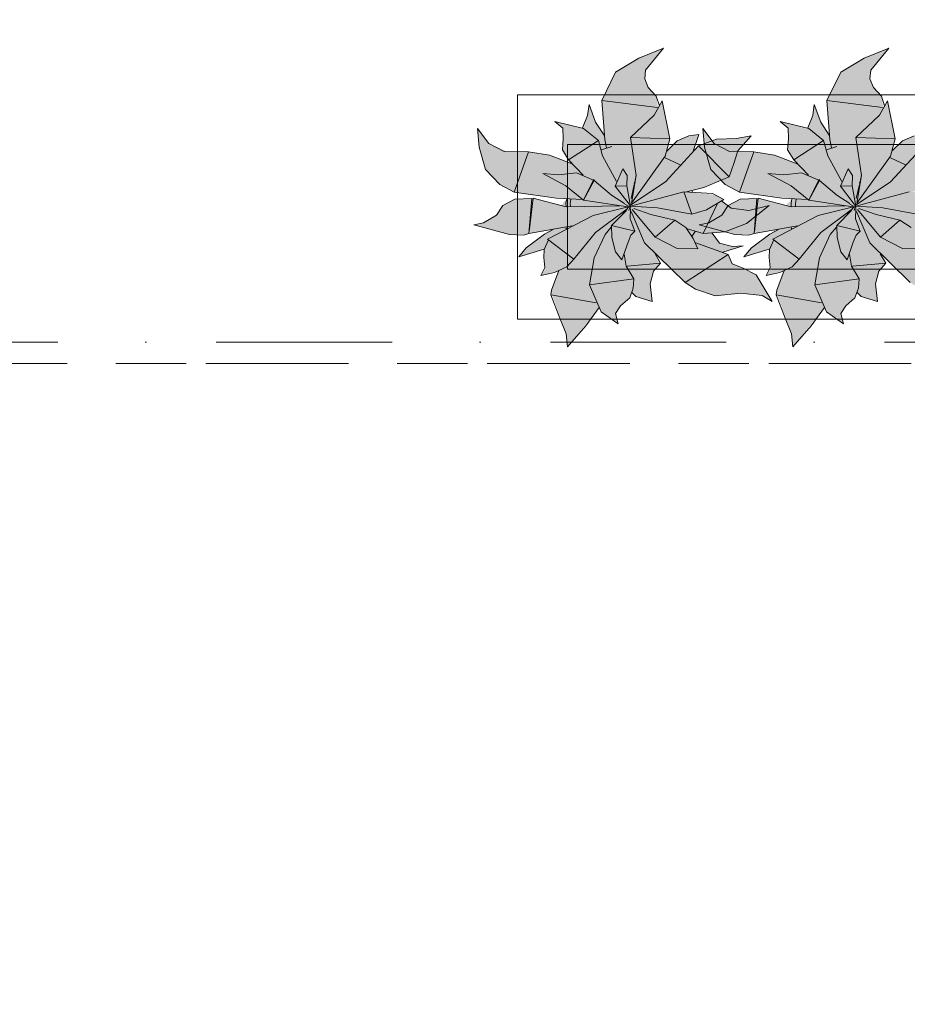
# Model space of a CAD drawing. Header units: millimetres. Extents: x -59761 to 112741, y -57975 to 46221.
# Tile 101 of 256: x 5531 to 7312, y -10329 to -8353. Entities that reach past the tile are written whole.
import ezdxf

# ---------------------------------------------------------------- set-up
doc = ezdxf.new("R2010")
doc.units = ezdxf.units.MM
for name, pattern in [('короткая штриховая', [282.222222, 141.111111, -141.111111]), ('Штриховая', [564.444447, 282.222223, -282.222223]), ('Штрихпунктирная', [670.277762, 352.777767, -176.388884, 0, -141.111112])]:
    doc.linetypes.add(name, pattern=pattern)
for name, color, linetype in [('Интерьер - Мебель', 7, 'Continuous'), ('Элемент модели - Границы зон', 7, 'Continuous'), ('Элемент Модели - Зона', 7, 'Continuous'), ('Элемент Модели - Оси', 2, 'Continuous')]:
    doc.layers.add(name, color=color, linetype=linetype)

msp = doc.modelspace()

# ---------------------------------------------------------------- hatches: boundary and pattern name
at = {"layer": 'Интерьер - Мебель', "linetype": 'Continuous', "lineweight": 0}
for points in [[(6822.85, -8409.96), (6773.29, -8430.25), (6726.26, -8458.45), (6698.68, -8515.08), (6703.34, -8584.26), (6687.1, -8560.23), (6673.17, -8522.96), (6670.02, -8545.37), (6659.95, -8570.13), (6604.42, -8557.03), (6620.53, -8570.47), (6620.28, -8607.55), (6619.76, -8614.1), (6632.16, -8634.37), (6639.13, -8642.12), (6592.46, -8624.36), (6557.15, -8618.74), (6508.59, -8617.52), (6472.46, -8601.05), (6449.53, -8570.96), (6452.84, -8608.88), (6465.58, -8653.22), (6494.39, -8683.26), (6522.99, -8698.85), (6628.43, -8712.44), (6616.4, -8725.66), (6560.9, -8711.23), (6524.57, -8712.99), (6500.52, -8725.4), (6487.64, -8745.06), (6461.55, -8760.32), (6442.22, -8764.47), (6513.46, -8784.19), (6547.21, -8783.59), (6596.09, -8774.26), (6551.27, -8807.68), (6532.09, -8828.48), (6583.46, -8813.83), (6583.65, -8839.74), (6584.66, -8849.79), (6576.58, -8866.01), (6612.44, -8856.4), (6597.14, -8900.22), (6627.39, -8983.07), (6629.83, -9009.1), (6693.82, -8930.69), (6697.39, -8939.07), (6731.65, -8963.11), (6726.51, -8942.48), (6736.34, -8927.09), (6754.8, -8911.06), (6758.3, -8901.25), (6767.23, -8908.39), (6799.9, -8918.28), (6795.94, -8882.91), (6802.51, -8857.36), (6816.47, -8841.09), (6806.27, -8824.87), (6865.83, -8879.99), (6886.45, -8893.67), (6926.09, -8906.89), (6977.6, -8901.87), (7020.24, -8906), (7040.49, -8918.55), (7008.59, -8865.04), (6960.15, -8842.84), (6952.62, -8823.94), (6941.63, -8819.64), (6982.49, -8806.66), (6960.7, -8807.72), (6934.99, -8801.17), (6919.95, -8781.32), (6945.4, -8778.41), (6988.78, -8761.85), (7034.65, -8725.45), (6993.6, -8735.47), (6958.23, -8730.99), (6939.72, -8716.86), (6943.79, -8713.57), (6925.83, -8704.23), (6868.81, -8698.49), (6903.64, -8689.59), (6954.22, -8667.87), (6971.49, -8615.87), (6998.76, -8585.88), (6968.03, -8591.27), (6928.58, -8592.49), (6893.12, -8606.14), (6881.22, -8618.69), (6893.14, -8583.2), (6873.45, -8586.21), (6850.05, -8596.06), (6829.06, -8616.71), (6835.45, -8591.95), (6819.84, -8515.63), (6811.91, -8530.01), (6807.94, -8506.11), (6800.03, -8497.55), (6789.87, -8483.4), (6784.94, -8471.21), (6786.78, -8453.92)], [(7274.75, -8409.96), (7225.19, -8430.25), (7178.16, -8458.45), (7150.58, -8515.08), (7155.24, -8584.26), (7139, -8560.23), (7125.07, -8522.96), (7121.93, -8545.37), (7111.85, -8570.13), (7056.32, -8557.03), (7072.43, -8570.47), (7072.19, -8607.55), (7071.66, -8614.1), (7084.07, -8634.37), (7091.03, -8642.12), (7044.36, -8624.36), (7009.05, -8618.74), (6960.49, -8617.52), (6924.36, -8601.05), (6901.43, -8570.96), (6904.74, -8608.88), (6917.48, -8653.22), (6946.29, -8683.26), (6974.89, -8698.85), (7080.33, -8712.44), (7068.3, -8725.66), (7012.8, -8711.23), (6976.48, -8712.99), (6952.42, -8725.4), (6939.54, -8745.06), (6913.45, -8760.32), (6894.12, -8764.47), (6965.37, -8784.19), (6999.11, -8783.59), (7047.99, -8774.26), (7003.17, -8807.68), (6983.99, -8828.48), (7035.36, -8813.83), (7035.56, -8839.74), (7036.56, -8849.79), (7028.48, -8866.01), (7064.34, -8856.4), (7049.05, -8900.22), (7079.29, -8983.07), (7081.74, -9009.1), (7145.72, -8930.69), (7149.29, -8939.07), (7183.55, -8963.11), (7178.41, -8942.48), (7188.24, -8927.09), (7206.7, -8911.06), (7210.2, -8901.25), (7219.13, -8908.39), (7251.81, -8918.28), (7247.85, -8882.91), (7254.41, -8857.36), (7268.37, -8841.09), (7258.17, -8824.87), (7317.73, -8879.99), (7338.35, -8893.67), (7378, -8906.89), (7429.5, -8901.87), (7472.14, -8906), (7492.4, -8918.55), (7460.49, -8865.04), (7412.06, -8842.84), (7404.52, -8823.94), (7393.53, -8819.64), (7434.39, -8806.66), (7412.6, -8807.72), (7386.89, -8801.17), (7371.85, -8781.32), (7397.3, -8778.41), (7440.68, -8761.85), (7486.56, -8725.45), (7445.5, -8735.47), (7410.13, -8730.99), (7391.62, -8716.86), (7395.69, -8713.57), (7377.73, -8704.23), (7320.71, -8698.49), (7355.55, -8689.59), (7406.13, -8667.87), (7423.39, -8615.87), (7450.66, -8585.88), (7419.93, -8591.27), (7380.48, -8592.49), (7345.02, -8606.14), (7333.12, -8618.69), (7345.04, -8583.2), (7325.35, -8586.21), (7301.96, -8596.06), (7280.96, -8616.71), (7287.36, -8591.95), (7271.74, -8515.63), (7263.81, -8530.01), (7259.84, -8506.11), (7251.93, -8497.55), (7241.77, -8483.4), (7236.85, -8471.21), (7238.68, -8453.92)]]:
    msp.add_hatch(color=255, dxfattribs=at).paths.add_polyline_path(points)

# ---------------------------------------------------------------- linework, layer by layer
at = {"layer": 'Интерьер - Мебель', "color": 7, "linetype": 'Continuous', "lineweight": 15}
for p, q in [((6822.85, -8409.96), (6773.29, -8430.25)), ((6822.85, -8409.96), (6773.29, -8430.25)), ((6822.85, -8409.96), (6786.78, -8453.92)), ((6822.85, -8409.96), (6786.78, -8453.92)), ((7274.75, -8409.96), (7225.19, -8430.25)), ((7274.75, -8409.96), (7225.19, -8430.25)), ((7274.75, -8409.96), (7238.68, -8453.92)), ((7274.75, -8409.96), (7238.68, -8453.92)), ((6773.29, -8430.25), (6726.26, -8458.45)), ((6773.29, -8430.25), (6726.26, -8458.45)), ((7225.19, -8430.25), (7178.16, -8458.45)), ((7225.19, -8430.25), (7178.16, -8458.45)), ((6786.78, -8453.92), (6784.94, -8471.21)), ((6786.78, -8453.92), (6784.94, -8471.21)), ((7238.68, -8453.92), (7236.85, -8471.21)), ((7238.68, -8453.92), (7236.85, -8471.21)), ((6726.26, -8458.45), (6698.68, -8515.08)), ((6726.26, -8458.45), (6698.68, -8515.08)), ((6784.94, -8471.21), (6792.12, -8488.98)), ((6784.94, -8471.21), (6792.12, -8488.98)), ((7178.16, -8458.45), (7150.58, -8515.08)), ((7178.16, -8458.45), (7150.58, -8515.08)), ((7236.85, -8471.21), (7244.02, -8488.98)), ((7236.85, -8471.21), (7244.02, -8488.98)), ((6792.12, -8488.98), (6807.94, -8506.11)), ((6792.12, -8488.98), (6807.94, -8506.11)), ((7244.02, -8488.98), (7259.84, -8506.11)), ((7244.02, -8488.98), (7259.84, -8506.11)), ((6807.94, -8506.11), (6814.26, -8525.84)), ((6807.94, -8506.11), (6814.26, -8525.84)), ((7259.84, -8506.11), (7266.16, -8525.84)), ((7259.84, -8506.11), (7266.16, -8525.84)), ((6673.17, -8522.96), (6670.02, -8545.37)), ((6673.17, -8522.96), (6670.02, -8545.37)), ((6673.17, -8522.96), (6686.14, -8558.81)), ((6673.17, -8522.96), (6686.14, -8558.81)), ((6698.68, -8515.08), (6810.36, -8529.18)), ((6698.68, -8515.08), (6704.63, -8593.47)), ((6698.68, -8515.08), (6810.36, -8529.18)), ((6698.68, -8515.08), (6704.63, -8593.47)), ((6819.84, -8515.63), (6803.98, -8544.39)), ((6819.84, -8515.63), (6803.98, -8544.39)), ((6819.84, -8515.63), (6835.45, -8591.95)), ((6819.84, -8515.63), (6835.45, -8591.95)), ((7125.07, -8522.96), (7121.93, -8545.37)), ((7125.07, -8522.96), (7121.93, -8545.37)), ((7125.07, -8522.96), (7138.04, -8558.81)), ((7125.07, -8522.96), (7138.04, -8558.81)), ((7150.58, -8515.08), (7262.26, -8529.18)), ((7150.58, -8515.08), (7156.53, -8593.47)), ((7150.58, -8515.08), (7262.26, -8529.18)), ((7150.58, -8515.08), (7156.53, -8593.47)), ((7271.74, -8515.63), (7255.88, -8544.39)), ((7271.74, -8515.63), (7255.88, -8544.39)), ((7271.74, -8515.63), (7287.36, -8591.95)), ((7271.74, -8515.63), (7287.36, -8591.95)), ((6670.02, -8545.37), (6659.95, -8570.13)), ((6670.02, -8545.37), (6659.95, -8570.13)), ((6803.98, -8544.39), (6756.5, -8589.58)), ((6803.98, -8544.39), (6756.5, -8589.58)), ((7121.93, -8545.37), (7111.85, -8570.13)), ((7121.93, -8545.37), (7111.85, -8570.13)), ((7255.88, -8544.39), (7208.4, -8589.58)), ((7255.88, -8544.39), (7208.4, -8589.58)), ((6449.53, -8570.96), (6452.84, -8608.88)), ((6449.53, -8570.96), (6472.46, -8601.05)), ((6449.53, -8570.96), (6452.84, -8608.88)), ((6449.53, -8570.96), (6472.46, -8601.05)), ((6604.42, -8557.03), (6620.53, -8570.47)), ((6604.42, -8557.03), (6662.08, -8571.22)), ((6604.42, -8557.03), (6620.53, -8570.47)), ((6604.42, -8557.03), (6662.08, -8571.22)), ((6620.53, -8570.47), (6621.53, -8591.99)), ((6620.53, -8570.47), (6621.53, -8591.99)), ((6662.08, -8571.22), (6691.84, -8595.01)), ((6662.08, -8571.22), (6691.84, -8595.01)), ((6686.14, -8558.81), (6703.34, -8584.26)), ((6686.14, -8558.81), (6703.34, -8584.26)), ((6901.43, -8570.96), (6904.74, -8608.88)), ((6901.43, -8570.96), (6924.36, -8601.05)), ((6901.43, -8570.96), (6904.74, -8608.88)), ((6901.43, -8570.96), (6924.36, -8601.05)), ((7056.32, -8557.03), (7072.43, -8570.47)), ((7056.32, -8557.03), (7113.98, -8571.22)), ((7056.32, -8557.03), (7072.43, -8570.47)), ((7056.32, -8557.03), (7113.98, -8571.22)), ((7072.43, -8570.47), (7073.43, -8591.99)), ((7072.43, -8570.47), (7073.43, -8591.99)), ((7113.98, -8571.22), (7143.74, -8595.01)), ((7113.98, -8571.22), (7143.74, -8595.01)), ((7138.04, -8558.81), (7155.24, -8584.26)), ((7138.04, -8558.81), (7155.24, -8584.26)), ((6621.53, -8591.99), (6619.76, -8614.1)), ((6621.53, -8591.99), (6619.76, -8614.1)), ((6704.63, -8593.47), (6708.03, -8609.96)), ((6704.63, -8593.47), (6708.03, -8609.96)), ((6756.5, -8589.58), (6835.45, -8591.95)), ((6756.5, -8589.58), (6767.61, -8665.66)), ((6756.5, -8589.58), (6835.45, -8591.95)), ((6756.5, -8589.58), (6767.61, -8665.66)), ((6835.45, -8591.95), (6825.91, -8626.59)), ((6835.45, -8591.95), (6825.91, -8626.59)), ((6873.45, -8586.21), (6850.05, -8596.06)), ((6873.45, -8586.21), (6850.05, -8596.06)), ((6893.14, -8583.2), (6873.45, -8586.21)), ((6893.14, -8583.2), (6873.45, -8586.21)), ((6893.14, -8583.2), (6881.22, -8618.69)), ((6893.14, -8583.2), (6881.22, -8618.69)), ((6928.58, -8592.49), (6893.12, -8606.14)), ((6928.58, -8592.49), (6893.12, -8606.14)), ((6968.03, -8591.27), (6928.58, -8592.49)), ((6968.03, -8591.27), (6928.58, -8592.49)), ((6998.76, -8585.88), (6968.03, -8591.27)), ((6998.76, -8585.88), (6968.03, -8591.27)), ((6998.76, -8585.88), (6971.49, -8615.87)), ((6998.76, -8585.88), (6971.49, -8615.87)), ((7073.43, -8591.99), (7071.66, -8614.1)), ((7073.43, -8591.99), (7071.66, -8614.1)), ((7156.53, -8593.47), (7159.93, -8609.96)), ((7156.53, -8593.47), (7159.93, -8609.96)), ((7208.4, -8589.58), (7287.36, -8591.95)), ((7208.4, -8589.58), (7219.51, -8665.66)), ((7208.4, -8589.58), (7287.36, -8591.95)), ((7208.4, -8589.58), (7219.51, -8665.66)), ((7287.36, -8591.95), (7277.81, -8626.59)), ((7287.36, -8591.95), (7277.81, -8626.59)), ((7325.36, -8586.21), (7301.96, -8596.06)), ((7325.36, -8586.21), (7301.96, -8596.06)), ((6452.84, -8608.88), (6465.58, -8653.22)), ((6452.84, -8608.88), (6465.58, -8653.22)), ((6472.46, -8601.05), (6502.8, -8617.47)), ((6472.46, -8601.05), (6502.8, -8617.47)), ((6691.84, -8595.01), (6632.16, -8634.37)), ((6691.84, -8595.01), (6632.16, -8634.37)), ((6691.84, -8595.01), (6700.24, -8625.8)), ((6691.84, -8595.01), (6700.24, -8625.8)), ((6718.61, -8607.11), (6697.97, -8614.22)), ((6718.61, -8607.11), (6697.97, -8614.22)), ((6893.12, -8606.14), (6826.29, -8678.42)), ((6893.12, -8606.14), (6826.29, -8678.42)), ((6850.05, -8596.06), (6829.06, -8616.71)), ((6850.05, -8596.06), (6829.06, -8616.71)), ((6893.12, -8606.14), (6954.22, -8667.87)), ((6893.12, -8606.14), (6954.22, -8667.87)), ((6904.74, -8608.88), (6917.48, -8653.22)), ((6904.74, -8608.88), (6917.48, -8653.22)), ((6924.36, -8601.05), (6954.71, -8617.47)), ((6924.36, -8601.05), (6954.71, -8617.47)), ((7143.74, -8595.01), (7084.07, -8634.37)), ((7143.74, -8595.01), (7084.07, -8634.37)), ((7143.74, -8595.01), (7152.14, -8625.8)), ((7143.74, -8595.01), (7152.14, -8625.8)), ((7170.51, -8607.11), (7149.87, -8614.22)), ((7170.51, -8607.11), (7149.87, -8614.22)), ((7345.02, -8606.14), (7278.19, -8678.42)), ((7345.02, -8606.14), (7278.19, -8678.42)), ((7301.96, -8596.06), (7280.96, -8616.71)), ((7301.96, -8596.06), (7280.96, -8616.71)), ((6502.8, -8617.47), (6551.62, -8617.86)), ((6502.8, -8617.47), (6551.62, -8617.86)), ((6551.62, -8617.86), (6522.99, -8698.85)), ((6551.62, -8617.86), (6522.99, -8698.85)), ((6551.62, -8617.86), (6593.6, -8624.54)), ((6551.62, -8617.86), (6593.6, -8624.54)), ((6593.6, -8624.54), (6639.13, -8642.12)), ((6593.6, -8624.54), (6639.13, -8642.12)), ((6619.76, -8614.1), (6632.16, -8634.37)), ((6619.76, -8614.1), (6632.16, -8634.37)), ((6700.24, -8625.8), (6728.49, -8677.64)), ((6700.24, -8625.8), (6728.49, -8677.64)), ((6825.91, -8626.59), (6758.69, -8720.7)), ((6825.91, -8626.59), (6758.69, -8720.7)), ((6825.87, -8630.26), (6855.97, -8644.09)), ((6825.87, -8630.26), (6855.97, -8644.09)), ((6954.71, -8617.47), (7003.52, -8617.86)), ((6954.71, -8617.47), (7003.52, -8617.86)), ((6971.49, -8615.87), (6963.55, -8641.72)), ((6971.49, -8615.87), (6963.55, -8641.72)), ((7003.52, -8617.86), (6974.89, -8698.85)), ((7003.52, -8617.86), (6974.89, -8698.85)), ((7003.52, -8617.86), (7045.5, -8624.54)), ((7003.52, -8617.86), (7045.5, -8624.54)), ((7045.5, -8624.54), (7091.03, -8642.12)), ((7045.5, -8624.54), (7091.03, -8642.12)), ((7071.66, -8614.1), (7084.07, -8634.37)), ((7071.66, -8614.1), (7084.07, -8634.37)), ((7152.14, -8625.8), (7180.39, -8677.64)), ((7152.14, -8625.8), (7180.39, -8677.64)), ((7277.81, -8626.59), (7210.6, -8720.7)), ((7277.81, -8626.59), (7210.6, -8720.7)), ((7277.77, -8630.26), (7307.88, -8644.09)), ((7277.77, -8630.26), (7307.88, -8644.09)), ((6465.58, -8653.22), (6494.39, -8683.26)), ((6465.58, -8653.22), (6494.39, -8683.26)), ((6632.16, -8634.37), (6661.5, -8665.08)), ((6632.16, -8634.37), (6661.5, -8665.08)), ((6741.11, -8652.04), (6725.67, -8686.74)), ((6741.11, -8652.04), (6725.67, -8686.74)), ((6741.11, -8652.04), (6749.96, -8665.83)), ((6741.11, -8652.04), (6749.96, -8665.83)), ((6917.48, -8653.22), (6946.29, -8683.26)), ((6917.48, -8653.22), (6946.29, -8683.26)), ((6963.55, -8641.72), (6954.22, -8667.87)), ((6963.55, -8641.72), (6954.22, -8667.87)), ((7084.07, -8634.37), (7113.4, -8665.08)), ((7084.07, -8634.37), (7113.4, -8665.08)), ((7193.01, -8652.04), (7177.58, -8686.74)), ((7193.01, -8652.04), (7177.58, -8686.74)), ((7193.01, -8652.04), (7201.86, -8665.83)), ((7193.01, -8652.04), (7201.86, -8665.83)), ((6580.27, -8661.2), (6612.16, -8664.02)), ((6580.27, -8661.2), (6626.66, -8686.26)), ((6580.27, -8661.2), (6612.16, -8664.02)), ((6580.27, -8661.2), (6626.66, -8686.26)), ((6647.76, -8660), (6612.16, -8664.02)), ((6647.76, -8660), (6612.16, -8664.02)), ((6647.76, -8660), (6683.63, -8675.24)), ((6647.76, -8660), (6683.63, -8675.24)), ((6682.9, -8672.98), (6662.38, -8714.81)), ((6682.9, -8672.98), (6662.38, -8714.81)), ((6682.9, -8672.98), (6683.63, -8675.24)), ((6682.9, -8672.98), (6683.63, -8675.24)), ((6749.96, -8665.83), (6749.21, -8686.52)), ((6749.96, -8665.83), (6749.21, -8686.52)), ((6767.61, -8665.66), (6758.69, -8720.7)), ((6767.61, -8665.66), (6758.69, -8720.7)), ((6766.11, -8671.84), (6765.69, -8673.77)), ((6766.11, -8671.84), (6765.69, -8673.77)), ((6767.37, -8666.04), (6767.16, -8667.01)), ((6767.37, -8666.04), (6767.16, -8667.01)), ((6954.22, -8667.87), (6903.64, -8689.59)), ((6954.22, -8667.87), (6903.64, -8689.59)), ((7032.17, -8661.2), (7064.06, -8664.02)), ((7032.17, -8661.2), (7078.57, -8686.26)), ((7032.17, -8661.2), (7064.06, -8664.02)), ((7032.17, -8661.2), (7078.57, -8686.26)), ((7099.66, -8660), (7064.06, -8664.02)), ((7099.66, -8660), (7064.06, -8664.02)), ((7099.66, -8660), (7135.53, -8675.24)), ((7099.66, -8660), (7135.53, -8675.24)), ((7134.8, -8672.98), (7114.28, -8714.81)), ((7134.8, -8672.98), (7114.28, -8714.81)), ((7134.8, -8672.98), (7135.53, -8675.24)), ((7134.8, -8672.98), (7135.53, -8675.24)), ((7201.86, -8665.83), (7201.11, -8686.52)), ((7201.86, -8665.83), (7201.11, -8686.52)), ((7219.51, -8665.66), (7210.6, -8720.7)), ((7219.51, -8665.66), (7210.6, -8720.7)), ((7218.01, -8671.84), (7217.59, -8673.77)), ((7218.01, -8671.84), (7217.59, -8673.77)), ((7219.27, -8666.04), (7219.06, -8667.01)), ((7219.27, -8666.04), (7219.06, -8667.01)), ((6494.39, -8683.26), (6522.99, -8698.85)), ((6494.39, -8683.26), (6522.99, -8698.85)), ((6626.66, -8686.26), (6662.38, -8714.81)), ((6626.66, -8686.26), (6662.38, -8714.81)), ((6683.63, -8675.24), (6662.38, -8714.81)), ((6683.63, -8675.24), (6662.38, -8714.81)), ((6683.63, -8675.24), (6718.32, -8705.22)), ((6683.63, -8675.24), (6718.32, -8705.22)), ((6749.21, -8686.52), (6725.67, -8686.74)), ((6749.21, -8686.52), (6725.67, -8686.74)), ((6725.67, -8686.74), (6753.39, -8723.34)), ((6725.67, -8686.74), (6753.39, -8723.34)), ((6749.21, -8686.52), (6756.38, -8727.29)), ((6749.21, -8686.52), (6756.38, -8727.29)), ((6826.29, -8678.42), (6756.97, -8724.1)), ((6826.29, -8678.42), (6756.97, -8724.1)), ((6763.58, -8683.44), (6757.48, -8711.42)), ((6763.58, -8683.44), (6757.48, -8711.42)), ((6764.85, -8677.64), (6764, -8681.5)), ((6764.85, -8677.64), (6764, -8681.5)), ((6903.64, -8689.59), (6868.83, -8698.49)), ((6903.64, -8689.59), (6868.83, -8698.49)), ((6946.29, -8683.26), (6974.89, -8698.85)), ((6946.29, -8683.26), (6974.89, -8698.85)), ((7078.57, -8686.26), (7114.28, -8714.81)), ((7078.57, -8686.26), (7114.28, -8714.81)), ((7135.53, -8675.24), (7114.28, -8714.81)), ((7135.53, -8675.24), (7114.28, -8714.81)), ((7135.53, -8675.24), (7170.22, -8705.22)), ((7135.53, -8675.24), (7170.22, -8705.22)), ((7201.11, -8686.52), (7177.58, -8686.74)), ((7201.11, -8686.52), (7177.58, -8686.74)), ((7177.58, -8686.74), (7205.29, -8723.34)), ((7177.58, -8686.74), (7205.29, -8723.34)), ((7201.11, -8686.52), (7208.28, -8727.29)), ((7201.11, -8686.52), (7208.28, -8727.29)), ((7278.19, -8678.42), (7208.87, -8724.1)), ((7278.19, -8678.42), (7208.87, -8724.1)), ((7215.48, -8683.44), (7209.38, -8711.42)), ((7215.48, -8683.44), (7209.38, -8711.42)), ((7216.75, -8677.64), (7215.91, -8681.5)), ((7216.75, -8677.64), (7215.91, -8681.5)), ((6522.99, -8698.85), (6607.97, -8710.79)), ((6522.99, -8698.85), (6607.97, -8710.79)), ((6558.14, -8711.83), (6524.57, -8712.99)), ((6558.14, -8711.83), (6524.57, -8712.99)), ((6558.14, -8711.83), (6552.55, -8781.84)), ((6558.14, -8711.83), (6552.55, -8781.84)), ((6560.9, -8711.23), (6553, -8778.02)), ((6560.9, -8711.23), (6553, -8778.02)), ((6560.9, -8711.23), (6627.1, -8728.44)), ((6560.9, -8711.23), (6627.1, -8728.44)), ((6607.97, -8710.79), (6659.93, -8713.57)), ((6607.97, -8710.79), (6659.93, -8713.57)), ((6628.43, -8712.44), (6626.68, -8721.16)), ((6628.43, -8712.44), (6626.68, -8721.16)), ((6718.32, -8705.22), (6744.6, -8721.84)), ((6718.32, -8705.22), (6744.6, -8721.84)), ((6863.61, -8698.18), (6756.38, -8727.29)), ((6863.61, -8698.18), (6756.38, -8727.29)), ((6863.61, -8698.18), (6920.77, -8701.6)), ((6863.61, -8698.18), (6879.47, -8743.06)), ((6863.61, -8698.18), (6920.77, -8701.6)), ((6863.61, -8698.18), (6879.47, -8743.06)), ((6879.72, -8695.38), (6880.93, -8699.15)), ((6879.72, -8695.38), (6880.93, -8699.15)), ((6920.77, -8701.6), (6943.79, -8713.57)), ((6920.77, -8701.6), (6943.79, -8713.57)), ((6974.89, -8698.85), (7059.87, -8710.79)), ((6974.89, -8698.85), (7059.87, -8710.79)), ((7010.04, -8711.83), (6976.48, -8712.99)), ((7010.04, -8711.83), (6976.48, -8712.99)), ((7010.04, -8711.83), (7004.45, -8781.84)), ((7010.04, -8711.83), (7004.45, -8781.84)), ((7012.8, -8711.23), (7004.9, -8778.02)), ((7012.8, -8711.23), (7004.9, -8778.02)), ((7012.8, -8711.23), (7079, -8728.44)), ((7012.8, -8711.23), (7079, -8728.44)), ((7059.87, -8710.79), (7111.83, -8713.57)), ((7059.87, -8710.79), (7111.83, -8713.57)), ((7080.33, -8712.44), (7078.59, -8721.16)), ((7080.33, -8712.44), (7078.59, -8721.16)), ((7170.22, -8705.22), (7196.51, -8721.84)), ((7170.22, -8705.22), (7196.51, -8721.84)), ((7315.51, -8698.18), (7208.28, -8727.29)), ((7315.51, -8698.18), (7208.28, -8727.29)), ((6500.52, -8725.4), (6487.64, -8745.06)), ((6500.52, -8725.4), (6487.64, -8745.06)), ((6524.57, -8712.99), (6500.52, -8725.4)), ((6524.57, -8712.99), (6500.52, -8725.4)), ((6626.68, -8721.16), (6627.07, -8727.91)), ((6626.68, -8721.16), (6627.07, -8727.91)), ((6735.27, -8726.6), (6627.1, -8728.44)), ((6735.27, -8726.6), (6627.1, -8728.44)), ((6636.98, -8713.54), (6635.37, -8721.57)), ((6636.98, -8713.54), (6635.37, -8721.57)), ((6635.37, -8721.57), (6635.69, -8727.23)), ((6635.37, -8721.57), (6635.69, -8727.23)), ((6662.38, -8714.81), (6750.72, -8728.58)), ((6662.38, -8714.81), (6750.72, -8728.58)), ((6751.54, -8728.48), (6681.16, -8745.78)), ((6751.54, -8728.48), (6681.16, -8745.78)), ((6752.59, -8728.72), (6740.07, -8743.35)), ((6752.59, -8728.72), (6740.07, -8743.35)), ((6744.74, -8723.08), (6756.77, -8729.53)), ((6744.74, -8723.08), (6756.77, -8729.53)), ((6755, -8728.72), (6753.34, -8735.57)), ((6755, -8728.72), (6753.34, -8735.57)), ((6753.65, -8723.81), (6756.77, -8729.53)), ((6753.65, -8723.81), (6756.77, -8729.53)), ((6755.94, -8724.8), (6755.47, -8726.76)), ((6755.94, -8724.8), (6755.47, -8726.76)), ((6755.63, -8726.3), (6756.38, -8727.29)), ((6755.63, -8726.3), (6756.38, -8727.29)), ((6756.25, -8731.98), (6755.68, -8752.73)), ((6756.25, -8731.98), (6755.68, -8752.73)), ((6756.38, -8727.29), (6810.4, -8730.12)), ((6756.38, -8727.29), (6810.4, -8730.12)), ((6762.87, -8731.69), (6797.1, -8743.84)), ((6762.87, -8731.69), (6797.1, -8743.84)), ((6810.4, -8730.12), (6879.47, -8743.06)), ((6810.4, -8730.12), (6879.47, -8743.06)), ((6930.13, -8722.86), (6902.17, -8781.65)), ((6930.13, -8722.86), (6902.17, -8781.65)), ((6943.79, -8713.57), (6909.12, -8734.29)), ((6943.79, -8713.57), (6909.12, -8734.29)), ((6952.42, -8725.4), (6939.54, -8745.06)), ((6952.42, -8725.4), (6939.54, -8745.06)), ((6939.72, -8716.86), (6958.23, -8730.99)), ((6939.72, -8716.86), (6958.23, -8730.99)), ((6976.48, -8712.99), (6952.42, -8725.4)), ((6976.48, -8712.99), (6952.42, -8725.4)), ((6958.23, -8730.99), (6993.6, -8735.47)), ((6958.23, -8730.99), (6993.6, -8735.47)), ((7034.65, -8725.45), (6988.78, -8761.85)), ((7034.65, -8725.45), (6988.78, -8761.85)), ((7034.65, -8725.45), (6993.6, -8735.47)), ((7034.65, -8725.45), (6993.6, -8735.47)), ((7078.59, -8721.16), (7078.97, -8727.91)), ((7078.59, -8721.16), (7078.97, -8727.91)), ((7187.17, -8726.6), (7079, -8728.44)), ((7187.17, -8726.6), (7079, -8728.44)), ((7088.88, -8713.54), (7087.27, -8721.57)), ((7088.88, -8713.54), (7087.27, -8721.57)), ((7087.27, -8721.57), (7087.6, -8727.23)), ((7087.27, -8721.57), (7087.6, -8727.23)), ((7114.28, -8714.81), (7202.62, -8728.58)), ((7114.28, -8714.81), (7202.62, -8728.58)), ((7203.44, -8728.48), (7133.06, -8745.78)), ((7203.44, -8728.48), (7133.06, -8745.78)), ((7204.5, -8728.72), (7191.98, -8743.35)), ((7204.5, -8728.72), (7191.98, -8743.35)), ((7196.64, -8723.08), (7208.67, -8729.53)), ((7196.64, -8723.08), (7208.67, -8729.53)), ((7206.9, -8728.72), (7205.24, -8735.57)), ((7206.9, -8728.72), (7205.24, -8735.57)), ((7205.56, -8723.81), (7208.67, -8729.53)), ((7205.56, -8723.81), (7208.67, -8729.53)), ((7207.85, -8724.8), (7207.37, -8726.76)), ((7207.85, -8724.8), (7207.37, -8726.76)), ((7207.54, -8726.3), (7208.28, -8727.29)), ((7207.54, -8726.3), (7208.28, -8727.29)), ((7208.15, -8731.98), (7207.59, -8752.73)), ((7208.15, -8731.98), (7207.59, -8752.73)), ((7208.28, -8727.29), (7262.31, -8730.12)), ((7208.28, -8727.29), (7262.31, -8730.12)), ((7214.77, -8731.69), (7249, -8743.84)), ((7214.77, -8731.69), (7249, -8743.84)), ((7262.31, -8730.12), (7331.38, -8743.06)), ((7262.31, -8730.12), (7331.38, -8743.06)), ((6487.64, -8745.06), (6461.55, -8760.32)), ((6487.64, -8745.06), (6461.55, -8760.32)), ((6681.16, -8745.78), (6590.09, -8793.09)), ((6681.16, -8745.78), (6590.09, -8793.09)), ((6747.04, -8734.26), (6686.14, -8779.72)), ((6747.04, -8734.26), (6686.14, -8779.72)), ((6748.01, -8735.73), (6718.48, -8765.54)), ((6748.01, -8735.73), (6718.48, -8765.54)), ((6757.7, -8737.57), (6784.4, -8800.89)), ((6757.7, -8737.57), (6784.4, -8800.89)), ((6760.04, -8733.51), (6805.7, -8789.07)), ((6760.04, -8733.51), (6805.7, -8789.07)), ((6797.1, -8743.84), (6845.03, -8755.28)), ((6797.1, -8743.84), (6845.03, -8755.28)), ((6909.12, -8734.29), (6879.47, -8743.06)), ((6909.12, -8734.29), (6879.47, -8743.06)), ((6939.54, -8745.06), (6913.45, -8760.32)), ((6939.54, -8745.06), (6913.45, -8760.32)), ((7133.06, -8745.78), (7042, -8793.09)), ((7133.06, -8745.78), (7042, -8793.09)), ((7198.94, -8734.26), (7138.04, -8779.72)), ((7198.94, -8734.26), (7138.04, -8779.72)), ((7199.91, -8735.73), (7170.38, -8765.54)), ((7199.91, -8735.73), (7170.38, -8765.54)), ((7209.61, -8737.57), (7236.3, -8800.89)), ((7209.61, -8737.57), (7236.3, -8800.89)), ((7211.94, -8733.51), (7257.6, -8789.07)), ((7211.94, -8733.51), (7257.6, -8789.07)), ((7249, -8743.84), (7296.93, -8755.28)), ((7249, -8743.84), (7296.93, -8755.28)), ((6461.55, -8760.32), (6442.22, -8764.47)), ((6461.55, -8760.32), (6442.22, -8764.47)), ((6442.22, -8764.47), (6513.46, -8784.19)), ((6442.22, -8764.47), (6513.46, -8784.19)), ((6639.63, -8766.69), (6552.55, -8781.84)), ((6639.63, -8766.69), (6552.55, -8781.84)), ((6626.9, -8770.42), (6628.19, -8772.38)), ((6626.9, -8770.42), (6628.19, -8772.38)), ((6717.75, -8769.45), (6705.24, -8784.07)), ((6717.75, -8769.45), (6705.24, -8784.07)), ((6718.48, -8765.54), (6765.03, -8777.28)), ((6718.48, -8765.54), (6718.82, -8789.61)), ((6718.48, -8765.54), (6765.03, -8777.28)), ((6718.48, -8765.54), (6718.82, -8789.61)), ((6755.68, -8752.73), (6765.03, -8777.28)), ((6755.68, -8752.73), (6765.03, -8777.28)), ((6845.03, -8755.28), (6805.7, -8789.07)), ((6845.03, -8755.28), (6805.7, -8789.07)), ((6845.03, -8755.28), (6867.39, -8769.8)), ((6845.03, -8755.28), (6867.39, -8769.8)), ((6867.39, -8769.8), (6881.89, -8792.03)), ((6867.39, -8769.8), (6881.89, -8792.03)), ((6913.45, -8760.32), (6894.12, -8764.47)), ((6913.45, -8760.32), (6894.12, -8764.47)), ((6894.12, -8764.47), (6965.37, -8784.19)), ((6894.12, -8764.47), (6965.37, -8784.19)), ((6988.78, -8761.85), (6945.4, -8778.41)), ((6988.78, -8761.85), (6945.4, -8778.41)), ((7091.53, -8766.69), (7004.45, -8781.84)), ((7091.53, -8766.69), (7004.45, -8781.84)), ((7078.81, -8770.42), (7080.09, -8772.38)), ((7078.81, -8770.42), (7080.09, -8772.38)), ((7169.65, -8769.45), (7157.14, -8784.07)), ((7169.65, -8769.45), (7157.14, -8784.07)), ((7170.38, -8765.54), (7216.93, -8777.28)), ((7170.38, -8765.54), (7170.72, -8789.61)), ((7170.38, -8765.54), (7216.93, -8777.28)), ((7170.38, -8765.54), (7170.72, -8789.61)), ((7207.59, -8752.73), (7216.93, -8777.28)), ((7207.59, -8752.73), (7216.93, -8777.28)), ((7296.93, -8755.28), (7257.6, -8789.07)), ((7296.93, -8755.28), (7257.6, -8789.07)), ((7296.93, -8755.28), (7319.29, -8769.8)), ((7296.93, -8755.28), (7319.29, -8769.8)), ((6513.46, -8784.19), (6541.87, -8785.33)), ((6513.46, -8784.19), (6541.87, -8785.33)), ((6552.55, -8781.84), (6541.87, -8785.33)), ((6552.55, -8781.84), (6541.87, -8785.33)), ((6584.07, -8783.52), (6547.07, -8810.77)), ((6584.07, -8783.52), (6547.07, -8810.77)), ((6601.38, -8773.67), (6584.07, -8783.52)), ((6601.38, -8773.67), (6584.07, -8783.52)), ((6686.14, -8779.72), (6642.94, -8833.66)), ((6686.14, -8779.72), (6642.94, -8833.66)), ((6705.24, -8784.07), (6683.4, -8831.01)), ((6705.24, -8784.07), (6683.4, -8831.01)), ((6718.82, -8789.61), (6726.33, -8818.62)), ((6718.82, -8789.61), (6726.33, -8818.62)), ((6757.18, -8785), (6751.5, -8799.5)), ((6757.18, -8785), (6751.5, -8799.5)), ((6765.03, -8777.28), (6757.18, -8785)), ((6765.03, -8777.28), (6757.18, -8785)), ((6805.7, -8789.07), (6849.99, -8812.16)), ((6805.7, -8789.07), (6849.99, -8812.16)), ((6870.45, -8772.84), (6902.17, -8781.65)), ((6870.45, -8772.84), (6902.17, -8781.65)), ((6886.28, -8778.14), (6879.58, -8787.81)), ((6886.28, -8778.14), (6879.58, -8787.81)), ((6945.4, -8778.41), (6902.17, -8781.65)), ((6945.4, -8778.41), (6902.17, -8781.65)), ((6919.95, -8781.32), (6934.99, -8801.17)), ((6919.95, -8781.32), (6934.99, -8801.17)), ((6965.37, -8784.19), (6993.77, -8785.33)), ((6965.37, -8784.19), (6993.77, -8785.33)), ((7004.45, -8781.84), (6993.77, -8785.33)), ((7004.45, -8781.84), (6993.77, -8785.33)), ((7035.98, -8783.52), (6998.97, -8810.77)), ((7035.98, -8783.52), (6998.97, -8810.77)), ((7053.28, -8773.67), (7035.98, -8783.52)), ((7053.28, -8773.67), (7035.98, -8783.52)), ((7138.04, -8779.72), (7094.84, -8833.66)), ((7138.04, -8779.72), (7094.84, -8833.66)), ((7157.14, -8784.07), (7135.3, -8831.01)), ((7157.14, -8784.07), (7135.3, -8831.01)), ((7170.72, -8789.61), (7178.23, -8818.62)), ((7170.72, -8789.61), (7178.23, -8818.62)), ((7209.08, -8785), (7203.4, -8799.5)), ((7209.08, -8785), (7203.4, -8799.5)), ((7216.93, -8777.28), (7209.08, -8785)), ((7216.93, -8777.28), (7209.08, -8785)), ((7257.6, -8789.07), (7301.89, -8812.16)), ((7257.6, -8789.07), (7301.89, -8812.16)), ((6547.07, -8810.77), (6532.09, -8828.48)), ((6547.07, -8810.77), (6532.09, -8828.48)), ((6591.85, -8794.45), (6583.46, -8813.83)), ((6591.85, -8794.45), (6583.46, -8813.83)), ((6590.09, -8793.09), (6642.94, -8833.66)), ((6590.09, -8793.09), (6642.94, -8833.66)), ((6751.5, -8799.5), (6739.19, -8834.73)), ((6751.5, -8799.5), (6739.19, -8834.73)), ((6784.4, -8800.89), (6865.83, -8879.99)), ((6784.4, -8800.89), (6865.83, -8879.99)), ((6881.89, -8792.03), (6891.54, -8812.9)), ((6881.89, -8792.03), (6891.54, -8812.9)), ((6887.7, -8800.7), (6952.62, -8823.94)), ((6887.7, -8800.7), (6952.62, -8823.94)), ((6934.99, -8801.17), (6960.7, -8807.72)), ((6934.99, -8801.17), (6960.7, -8807.72)), ((6982.49, -8806.66), (6941.63, -8819.64)), ((6982.49, -8806.66), (6941.63, -8819.64)), ((6982.49, -8806.66), (6960.7, -8807.72)), ((6982.49, -8806.66), (6960.7, -8807.72)), ((6998.97, -8810.77), (6983.99, -8828.48)), ((6998.97, -8810.77), (6983.99, -8828.48)), ((7043.76, -8794.45), (7035.36, -8813.83)), ((7043.76, -8794.45), (7035.36, -8813.83)), ((7042, -8793.09), (7094.84, -8833.66)), ((7042, -8793.09), (7094.84, -8833.66)), ((7203.4, -8799.5), (7191.09, -8834.73)), ((7203.4, -8799.5), (7191.09, -8834.73)), ((7236.3, -8800.89), (7317.73, -8879.99)), ((7236.3, -8800.89), (7317.73, -8879.99)), ((6582.88, -8813.28), (6532.09, -8828.48)), ((6582.88, -8813.28), (6532.09, -8828.48)), ((6583.46, -8813.83), (6582.65, -8829.7)), ((6583.46, -8813.83), (6582.65, -8829.7)), ((6582.65, -8829.7), (6584.66, -8849.79)), ((6582.65, -8829.7), (6584.66, -8849.79)), ((6683.4, -8831.01), (6674.12, -8884.91)), ((6683.4, -8831.01), (6674.12, -8884.91)), ((6726.33, -8818.62), (6739.19, -8834.73)), ((6726.33, -8818.62), (6739.19, -8834.73)), ((6743.96, -8823.56), (6747.67, -8847.4)), ((6743.96, -8823.56), (6747.67, -8847.4)), ((6805.54, -8822.59), (6816.47, -8841.09)), ((6805.54, -8822.59), (6816.47, -8841.09)), ((6808.69, -8824.12), (6806.27, -8824.87)), ((6808.69, -8824.12), (6806.27, -8824.87)), ((6849.99, -8812.16), (6891.54, -8812.9)), ((6849.99, -8812.16), (6891.54, -8812.9)), ((6952.62, -8823.94), (6865.83, -8879.99)), ((6952.62, -8823.94), (6865.83, -8879.99)), ((6952.62, -8823.94), (6960.15, -8842.84)), ((6952.62, -8823.94), (6960.15, -8842.84)), ((7034.79, -8813.28), (6983.99, -8828.48)), ((7034.79, -8813.28), (6983.99, -8828.48)), ((7035.36, -8813.83), (7034.55, -8829.7)), ((7035.36, -8813.83), (7034.55, -8829.7)), ((7034.55, -8829.7), (7036.56, -8849.79)), ((7034.55, -8829.7), (7036.56, -8849.79)), ((7135.3, -8831.01), (7126.02, -8884.91)), ((7135.3, -8831.01), (7126.02, -8884.91)), ((7178.23, -8818.62), (7191.09, -8834.73)), ((7178.23, -8818.62), (7191.09, -8834.73)), ((7195.86, -8823.56), (7199.57, -8847.4)), ((7195.86, -8823.56), (7199.57, -8847.4)), ((7257.44, -8822.59), (7268.37, -8841.09)), ((7257.44, -8822.59), (7268.37, -8841.09)), ((7260.6, -8824.12), (7258.17, -8824.87)), ((7260.6, -8824.12), (7258.17, -8824.87)), ((7301.89, -8812.16), (7343.44, -8812.9)), ((7301.89, -8812.16), (7343.44, -8812.9)), ((6584.66, -8849.79), (6576.58, -8866.01)), ((6584.66, -8849.79), (6576.58, -8866.01)), ((6628.61, -8848.81), (6604.19, -8860.08)), ((6628.61, -8848.81), (6604.19, -8860.08)), ((6642.94, -8833.66), (6628.61, -8848.81)), ((6642.94, -8833.66), (6628.61, -8848.81)), ((6747.67, -8847.4), (6763.27, -8873.02)), ((6747.67, -8847.4), (6763.27, -8873.02)), ((6816.47, -8841.09), (6749.63, -8847.38)), ((6816.47, -8841.09), (6749.63, -8847.38)), ((6816.47, -8841.09), (6802.51, -8857.36)), ((6816.47, -8841.09), (6802.51, -8857.36)), ((6960.15, -8842.84), (6982.08, -8851.42)), ((6960.15, -8842.84), (6982.08, -8851.42)), ((7036.56, -8849.79), (7028.48, -8866.01)), ((7036.56, -8849.79), (7028.48, -8866.01)), ((7080.51, -8848.81), (7056.09, -8860.08)), ((7080.51, -8848.81), (7056.09, -8860.08)), ((7094.84, -8833.66), (7080.51, -8848.81)), ((7094.84, -8833.66), (7080.51, -8848.81)), ((7199.57, -8847.4), (7215.17, -8873.02)), ((7199.57, -8847.4), (7215.17, -8873.02)), ((7268.37, -8841.09), (7201.53, -8847.38)), ((7268.37, -8841.09), (7201.53, -8847.38)), ((7268.37, -8841.09), (7254.41, -8857.36)), ((7268.37, -8841.09), (7254.41, -8857.36)), ((6604.19, -8860.08), (6576.58, -8866.01)), ((6604.19, -8860.08), (6576.58, -8866.01)), ((6612.44, -8856.4), (6597.76, -8895.26)), ((6612.44, -8856.4), (6597.76, -8895.26)), ((6802.51, -8857.36), (6795.94, -8882.91)), ((6802.51, -8857.36), (6795.94, -8882.91)), ((6982.08, -8851.42), (7008.59, -8865.04)), ((6982.08, -8851.42), (7008.59, -8865.04)), ((7008.59, -8865.04), (7040.49, -8918.56)), ((7008.59, -8865.04), (7040.49, -8918.56)), ((7056.09, -8860.08), (7028.48, -8866.01)), ((7056.09, -8860.08), (7028.48, -8866.01)), ((7064.34, -8856.4), (7049.67, -8895.26)), ((7064.34, -8856.4), (7049.67, -8895.26)), ((7254.41, -8857.36), (7247.85, -8882.91)), ((7254.41, -8857.36), (7247.85, -8882.91)), ((6763.27, -8873.02), (6674.12, -8884.91)), ((6763.27, -8873.02), (6674.12, -8884.91)), ((6674.12, -8884.91), (6697.39, -8939.07)), ((6674.12, -8884.91), (6697.39, -8939.07)), ((6763.27, -8873.02), (6761.79, -8891.45)), ((6763.27, -8873.02), (6761.79, -8891.45)), ((6795.94, -8882.91), (6799.9, -8918.28)), ((6795.94, -8882.91), (6799.9, -8918.28)), ((6865.83, -8879.99), (6886.45, -8893.67)), ((6865.83, -8879.99), (6886.45, -8893.67)), ((7215.17, -8873.02), (7126.02, -8884.91)), ((7215.17, -8873.02), (7126.02, -8884.91)), ((7126.02, -8884.91), (7149.29, -8939.07)), ((7126.02, -8884.91), (7149.29, -8939.07)), ((7215.17, -8873.02), (7213.7, -8891.45)), ((7215.17, -8873.02), (7213.7, -8891.45)), ((7247.85, -8882.91), (7251.81, -8918.28)), ((7247.85, -8882.91), (7251.81, -8918.28)), ((6597.76, -8895.26), (6596.52, -8905.19)), ((6597.76, -8895.26), (6596.52, -8905.19)), ((6596.52, -8905.19), (6687.71, -8920.87)), ((6596.52, -8905.19), (6614.49, -8952.04)), ((6596.52, -8905.19), (6687.71, -8920.87)), ((6596.52, -8905.19), (6614.49, -8952.04)), ((6761.79, -8891.45), (6754.8, -8911.06)), ((6761.79, -8891.45), (6754.8, -8911.06)), ((6758.35, -8899.79), (6767.23, -8908.39)), ((6758.35, -8899.79), (6767.23, -8908.39)), ((6767.23, -8908.39), (6799.9, -8918.28)), ((6767.23, -8908.39), (6799.9, -8918.28)), ((6886.45, -8893.67), (6926.09, -8906.89)), ((6886.45, -8893.67), (6926.09, -8906.89)), ((6977.6, -8901.87), (6926.09, -8906.89)), ((6977.6, -8901.87), (6926.09, -8906.89)), ((6977.6, -8901.87), (7020.24, -8906)), ((6977.6, -8901.87), (7020.24, -8906)), ((7020.24, -8906), (7040.49, -8918.56)), ((7020.24, -8906), (7040.49, -8918.56)), ((7049.67, -8895.26), (7048.42, -8905.19)), ((7049.67, -8895.26), (7048.42, -8905.19)), ((7048.42, -8905.19), (7139.62, -8920.87)), ((7048.42, -8905.19), (7066.39, -8952.04)), ((7048.42, -8905.19), (7139.62, -8920.87)), ((7048.42, -8905.19), (7066.39, -8952.04)), ((7213.7, -8891.45), (7206.7, -8911.06)), ((7213.7, -8891.45), (7206.7, -8911.06)), ((7210.26, -8899.79), (7219.13, -8908.39)), ((7210.26, -8899.79), (7219.13, -8908.39)), ((7219.13, -8908.39), (7251.81, -8918.28)), ((7219.13, -8908.39), (7251.81, -8918.28)), ((6736.34, -8927.09), (6726.51, -8942.48)), ((6736.34, -8927.09), (6726.51, -8942.48)), ((6754.8, -8911.06), (6736.34, -8927.09)), ((6754.8, -8911.06), (6736.34, -8927.09)), ((7188.24, -8927.09), (7178.41, -8942.48)), ((7188.24, -8927.09), (7178.41, -8942.48)), ((7206.7, -8911.06), (7188.24, -8927.09)), ((7206.7, -8911.06), (7188.24, -8927.09)), ((6693.81, -8930.69), (6666.63, -8967.4)), ((6693.81, -8930.69), (6666.63, -8967.4)), ((6697.39, -8939.07), (6731.65, -8963.11)), ((6697.39, -8939.07), (6731.65, -8963.11)), ((6726.51, -8942.48), (6731.65, -8963.11)), ((6726.51, -8942.48), (6731.65, -8963.11)), ((7145.72, -8930.69), (7118.53, -8967.4)), ((7145.72, -8930.69), (7118.53, -8967.4)), ((7149.29, -8939.07), (7183.55, -8963.11)), ((7149.29, -8939.07), (7183.55, -8963.11)), ((7178.41, -8942.48), (7183.55, -8963.11)), ((7178.41, -8942.48), (7183.55, -8963.11)), ((6614.49, -8952.04), (6627.39, -8983.07)), ((6614.49, -8952.04), (6627.39, -8983.07)), ((6666.63, -8967.4), (6629.83, -9009.1)), ((6666.63, -8967.4), (6629.83, -9009.1)), ((7066.39, -8952.04), (7079.29, -8983.07)), ((7066.39, -8952.04), (7079.29, -8983.07)), ((7118.53, -8967.4), (7081.74, -9009.1)), ((7118.53, -8967.4), (7081.74, -9009.1)), ((6627.39, -8983.07), (6629.83, -9009.1)), ((6627.39, -8983.07), (6629.83, -9009.1)), ((7079.29, -8983.07), (7081.74, -9009.1)), ((7079.29, -8983.07), (7081.74, -9009.1))]:
    msp.add_line(p, q, dxfattribs=at)
at = {"layer": 'Интерьер - Мебель', "color": 7, "linetype": 'Continuous', "lineweight": 5}
for p, q in [((8329.94, -8503.54), (6529.94, -8503.54)), ((6529.94, -8503.54), (6529.94, -8953.54)), ((8229.94, -8603.54), (6629.94, -8603.54)), ((6629.94, -8603.54), (6629.94, -8853.54)), ((6629.94, -8853.54), (8229.94, -8853.54)), ((6529.94, -8953.54), (8329.94, -8953.54))]:
    msp.add_line(p, q, dxfattribs=at)
at = {"layer": 'Элемент модели - Границы зон', "color": 7, "linetype": 'короткая штриховая', "lineweight": 15}
msp.add_lwpolyline([(16025.03, 212.5), (16025.03, -9042.59), (-8890, -9042.59), (-8890, -8842.59)], dxfattribs=at)
at = {"layer": 'Элемент Модели - Зона', "color": 253, "linetype": 'Штриховая', "lineweight": 15, "flags": 128}
for points in [[(-8890, -17680), (-3119.74, -17680), (-3119.74, -14858.42), (142.53, -11594.86), (156.67, -11609), (156.67, -11580), (18300, -11580), (18300, -11600), (32399.73, -11600), (32399.73, -11580), (69081.36, -11580), (72316.72, -14823.47), (72320.06, -15158.11), (72320.06, -17695), (72360, -17695), (72360, -19700), (72120, -19700), (72120, -18300), (71700, -18300), (71700, -17900), (63300, -17900), (63300, -18300), (62700, -18300), (62700, -17900), (54320, -17900), (54320, -27030), (62700, -27030), (62700, -26350), (63300, -26350), (63300, -27540), (67380, -27540), (67380, -26630), (67500, -26630), (67500, -27660), (62920, -27660), (62920, -32819.89), (72120, -32819.89), (72120, -27750), (71650, -27750), (71650, -26250), (72120, -26250), (72120, -21200), (72360, -21200), (72360, -33849.94), (72120, -33849.94), (72120, -33059.89), (54320, -33059.89), (54320, -39349.94), (72120, -39349.94), (72120, -36299.94), (71700.06, -36299.94), (71700.06, -35674.44), (72120, -35674.44), (72120, -35349.94), (72360, -35349.94), (72360, -35679.94), (75850, -35679.94), (75850, -16794.88), (75238.88, -16794.88), (75238.88, -9000), (80700, -9000), (80700, -8700), (81300, -8700), (81300, -9000), (87517.1, -9000), (87517.1, -320), (85530, -320), (85530, 300), (84182.9, 300), (81300, 300), (81300, -300), (80700, -300), (80700, 212.5), (79799.78, 212.5), (72300, 212.5), (72300, -300), (71700, -300), (71700, 212.5), (63300, 212.5), (63300, -300), (62700, -300), (62700, 212.5), (54300, 212.5), (54300, -300), (53700, -300), (53700, 212.5), (45650, 212.5), (45650, -300), (45050, -300), (44950, -300), (44950, -5367.2), (32450.06, -5367.2), (32450.06, -200), (32450.06, 7690), (32460.06, 7690), (32460.06, 13850), (29720, 13850), (29720, 5730), (28964.53, 5730), (28964.53, 212), (27300.06, 212), (27300.06, -300), (26700.06, -300), (26700.06, 212), (18300, 212), (18300, -300), (17700, -300), (17700, 212), (16025.03, 212), (16025.03, -7500), (16025.03, -9042.59), (9300, -9042.59), (9300, -9300), (8700, -9300), (8700, -9042.59), (300, -9042.59), (300, -9300), (-300, -9300), (-300, -9042.59), (-8250, -9042.59), (-8250, -9300), (-8850, -9300), (-8850, -9042.59), (-8890, -9042.59)], [(-8890, -8842.59), (-8890, -9042.59), (-8850, -9042.59), (-8850, -8700), (-8250, -8700), (-8250, -9042.59), (-300, -9042.59), (-300, -8700), (300, -8700), (300, -9042.59), (8700, -9042.59), (8700, -8700), (9300, -8700), (9300, -9042.59), (16025.03, -9042.59), (16025.03, 212.5), (16035.53, 212.5), (16035.53, 5730), (15580, 5730), (15580, 9080), (15300, 9080), (15300, 9320), (17680, 9320), (17680, 10500), (10920, 10500), (10920, 9320), (13800, 9320), (13800, 9080), (12769.68, 9080), (12769.68, -300), (3600, -300), (-8890, -300), (-8890, -350)]]:
    msp.add_lwpolyline(points, close=True, dxfattribs=at)
at = {"layer": 'Элемент Модели - Оси', "color": 7, "linetype": 'Штрихпунктирная', "lineweight": 15}
msp.add_line((-57760.58, -9000), (110650, -9000), dxfattribs=at)

doc.saveas('drawing.dxf')
